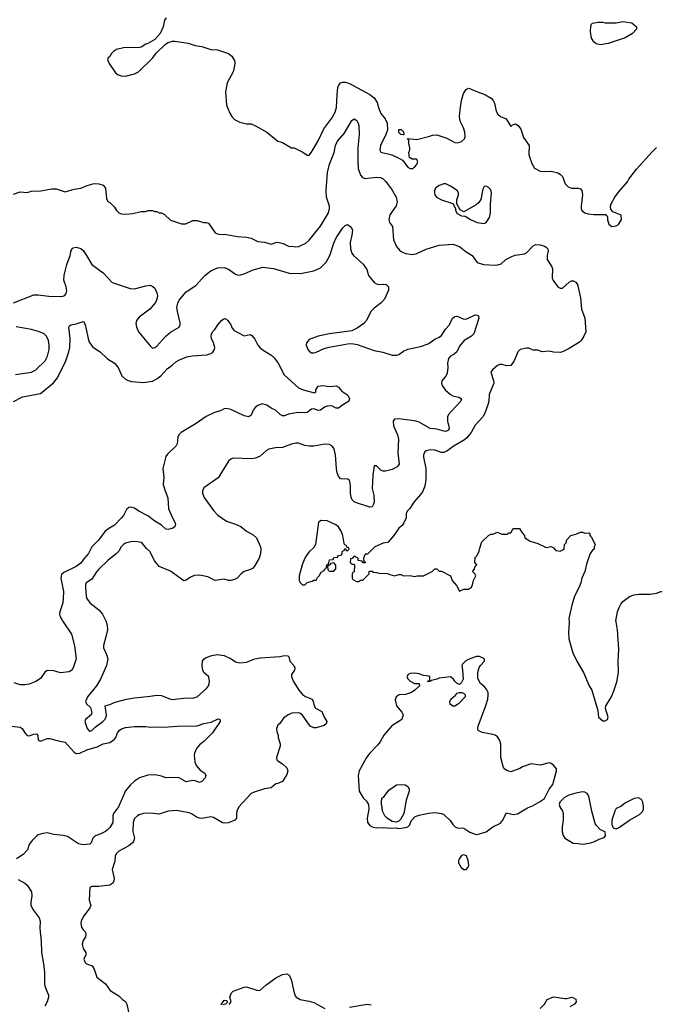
# Model space of a CAD drawing. Header units: inches. Extents: x 1793441 to 1900654, y 320892 to 470514.
# Tile 81 of 99: x 1861765 to 1867430, y 426588 to 435374. Entities that reach past the tile are written whole.
import ezdxf

# ---------------------------------------------------------------- set-up
doc = ezdxf.new("R2010")
doc.units = ezdxf.units.IN
doc.header["$MEASUREMENT"] = 0
doc.layers.add('B8462', color=7, linetype='Continuous')
doc.layers.add('B8463', color=7, linetype='Continuous')

msp = doc.modelspace()

# ---------------------------------------------------------------- linework, layer by layer
at = {"layer": 'B8462', "color": 5}
for points, elevation in [([(1862153.8, 430000), (1862226.7, 429890), (1862252.8, 429787.2), (1862268, 429670), (1862243, 429590), (1862230.5, 429570), (1862206.7, 429553.3), (1862130, 429545.6), (1862070, 429563), (1862010, 429565.2), (1861988.1, 429551.9), (1861950, 429494), (1861910, 429469.4), (1861850, 429444.2), (1861810, 429438.5), (1861770, 429439.8), (1861715.8, 429455.8)], 320), ([(1862536.8, 430000), (1862544.4, 429970), (1862547.7, 429930), (1862534.6, 429865.4), (1862511.6, 429790), (1862513.1, 429770), (1862540.3, 429710), (1862551.7, 429670), (1862540.2, 429610), (1862487.4, 429490), (1862450, 429429.4), (1862370.4, 429330), (1862353.4, 429290), (1862361, 429270), (1862396.3, 429236.3), (1862408.8, 429190), (1862403.1, 429170), (1862352.4, 429130), (1862346.5, 429110), (1862367.9, 429050), (1862381.3, 429030), (1862390, 429025.2), (1862410, 429030.5), (1862439.7, 429060.3), (1862506.6, 429110), (1862524.6, 429130), (1862535.7, 429150), (1862539.8, 429170), (1862528.7, 429250), (1862570, 429262.4), (1862616.6, 429283.4), (1862719, 429310), (1862790, 429322.7), (1862930, 429336.5), (1862990, 429347.6), (1863030, 429344.6), (1863110, 429311.7), (1863130, 429308.9), (1863250, 429322.9), (1863310, 429320.7), (1863350, 429331.7), (1863433.6, 429406.4), (1863449.8, 429430), (1863455.7, 429450), (1863458, 429470), (1863452.7, 429510), (1863410, 429549.7), (1863400.7, 429570), (1863393.2, 429610), (1863398, 429650), (1863410.7, 429669.3), (1863430, 429682.7), (1863479.8, 429700.2), (1863528.9, 429708.9), (1863590, 429701.1), (1863653.4, 429670), (1863690, 429644.4), (1863730, 429634.6), (1863790, 429640.2), (1863865.2, 429670), (1863910, 429679.6), (1864086, 429690), (1864130, 429700.5), (1864157.5, 429697.5), (1864167.9, 429687.9), (1864175.5, 429650), (1864211.8, 429611.8), (1864221.6, 429590), (1864217.1, 429570), (1864192.4, 429530), (1864192.4, 429510), (1864209.1, 429469.1), (1864257.6, 429390), (1864290, 429352.7), (1864314.7, 429334.7), (1864376.3, 429310), (1864386, 429290), (1864394.4, 429250), (1864406, 429230), (1864460.9, 429200.9), (1864482, 429150), (1864507, 429110), (1864501.3, 429090), (1864483.9, 429076.1), (1864410, 429055.1), (1864390, 429055.6), (1864359.3, 429070), (1864290, 429169), (1864265.6, 429185.6), (1864250, 429189.2), (1864194.4, 429185.6), (1864162, 429170), (1864119.8, 429140.2), (1864086.4, 429093.6), (1864070, 429078), (1864058, 429050), (1864059.6, 429019.6), (1864071.3, 428990), (1864071.3, 428970), (1864091.1, 428911.1), (1864091.3, 428890), (1864056, 428790), (1864061, 428770), (1864070, 428761), (1864110, 428734), (1864150, 428698.8), (1864159.3, 428670), (1864150, 428639), (1864110, 428575.3), (1864070, 428558), (1864050, 428555.3), (1864010, 428519), (1863950, 428509.7), (1863858, 428482), (1863830, 428467.6), (1863722, 428350), (1863703.7, 428310), (1863699.5, 428290), (1863700.7, 428250), (1863684.7, 428230), (1863630, 428207.6), (1863596.5, 428203.5), (1863573.8, 428206.2), (1863493.4, 428253.4), (1863470, 428261.3), (1863390, 428246), (1863370, 428247.3), (1863350, 428254.5), (1863305.1, 428285.1), (1863276.4, 428296.4), (1863162, 428318), (1863090, 428312.3), (1863010, 428285.1), (1862930, 428293.6), (1862870, 428291.5), (1862830, 428278.4), (1862817.3, 428270), (1862790, 428245.2), (1862777.6, 428210), (1862775.5, 428130), (1862790.4, 428070), (1862779.5, 428040.5), (1862771.7, 428028.3), (1862738.9, 428001.1), (1862650, 427955.6), (1862626.7, 427930), (1862617.6, 427910), (1862614.2, 427865.8), (1862590.7, 427790), (1862608.5, 427710), (1862606.4, 427690), (1862596.3, 427670), (1862570, 427649.6), (1862470, 427638.4), (1862410, 427639), (1862392, 427630), (1862384.5, 427515.5), (1862400.7, 427470), (1862390.7, 427450), (1862330, 427369), (1862313.4, 427330), (1862310.6, 427310), (1862315.9, 427275.9), (1862330, 427251.3), (1862351.3, 427230), (1862356, 427210), (1862351, 427190), (1862330, 427158), (1862323.8, 427123.8), (1862330, 427084.7), (1862356, 427050), (1862356, 427030), (1862336, 426990), (1862350, 426962), (1862362, 426950), (1862410.7, 426930.7), (1862430, 426902), (1862454, 426830), (1862531, 426770), (1862570.9, 426710.9), (1862650, 426662), (1862682, 426630), (1862710, 426612), (1862721, 426590), (1862741, 426490)], 340), ([(1866669.8, 430000), (1866670.6, 429990), (1866664.9, 429910), (1866667.7, 429850), (1866703.1, 429723.1), (1866739.1, 429650), (1866797.1, 429550), (1866848.2, 429430), (1866873, 429390), (1866926, 429210), (1866932, 429150), (1866970, 429118), (1866990, 429116), (1867012, 429128), (1867017.2, 429150), (1866994, 429226), (1866997.2, 429250), (1867047.9, 429332.1), (1867070, 429386), (1867094.3, 429465.7), (1867111.3, 429550), (1867107.8, 429650), (1867113.1, 429753.1), (1867101.6, 429930), (1867089.1, 430000)], 360), ([(1861688.9, 429068.9), (1861770, 429061.7), (1861787.6, 429047.6), (1861810, 429008.9), (1861830, 428985.1), (1861850, 428983.2), (1861890, 428999.3), (1861910, 429002.3), (1861918.6, 428998.6), (1861927.4, 428987.4), (1861930, 428944.9), (1861950, 428935.6), (1862010, 428959.5), (1862030, 428961.1), (1862110, 428938.3), (1862170, 428927.2), (1862250, 428838), (1862270, 428826.2), (1862302.9, 428830), (1862362.9, 428857.1), (1862456.2, 428883.8), (1862510, 428912.9), (1862570, 428923.1), (1862608.6, 428951.4), (1862621.6, 428970), (1862636.9, 429010), (1862651.8, 429030), (1862674.2, 429045.8), (1862710, 429057.3), (1862790, 429067.7), (1862890, 429067.1), (1862930, 429062), (1862990, 429065.2), (1863050, 429059.6), (1863170, 429070.3), (1863350, 429072.2), (1863410, 429092.1), (1863474.5, 429105.5), (1863535.8, 429135.8), (1863552.6, 429132.6), (1863552.9, 429110), (1863487.2, 429010), (1863410, 428933.3), (1863370, 428904.5), (1863342, 428870), (1863324.2, 428830), (1863322, 428810), (1863328, 428750), (1863338.8, 428718.8), (1863376.4, 428676.4), (1863418.8, 428650), (1863427.7, 428630), (1863421.3, 428610), (1863390, 428575.6), (1863370, 428566.9), (1863330, 428582.3), (1863310, 428584.5), (1863250, 428573.3), (1863188.1, 428608.1), (1863147.5, 428612.5), (1863070, 428607.7), (1863030, 428622.9), (1862974.2, 428634.2), (1862910, 428631.1), (1862833.4, 428610), (1862790, 428579.8), (1862750, 428543.5), (1862708.4, 428491.6), (1862647.3, 428350), (1862602, 428290), (1862596.2, 428270), (1862596.3, 428210), (1862570, 428166.3), (1862550, 428143.5), (1862530.4, 428130), (1862490, 428108.7), (1862446.1, 428093.9), (1862430, 428083), (1862418.9, 428070), (1862401.3, 428030), (1862390, 428017.6), (1862330, 428011.9), (1862290, 428019.3), (1862190, 428085.1), (1862154.2, 428094.2), (1862070, 428102.9), (1862010, 428118.4), (1861971.9, 428111.9), (1861930, 428098.7), (1861916.3, 428090), (1861874.9, 428050), (1861850, 428013.2), (1861835.3, 427964.7), (1861797, 427923), (1861735.2, 427884.8)], 320), ([(1861750, 427701), (1861812, 427670), (1861830.9, 427650.9), (1861870.6, 427590.6), (1861874.4, 427554.4), (1861863.4, 427496.6), (1861863.8, 427470), (1861883.8, 427430), (1861939.1, 427359.1), (1861948.5, 427330), (1861944.7, 427264.7), (1861956, 427150), (1861959.1, 427050), (1861977.4, 426950), (1861984.9, 426870), (1861984.9, 426770), (1861988.9, 426748.9), (1862020.5, 426670), (1862020.5, 426650), (1862010.5, 426610), (1861990.5, 426570)], 320), ([(1863633.6, 426586.4), (1863652.7, 426610), (1863642, 426650), (1863656, 426690), (1863670, 426704), (1863770, 426742), (1863790, 426744.9), (1863890, 426712.2), (1863910, 426715.3), (1863960.9, 426759.1), (1864050, 426824.9), (1864110, 426852.9), (1864150, 426860.4), (1864170, 426847.7), (1864188.9, 426810), (1864214, 426690), (1864223.8, 426663.8), (1864233, 426650), (1864269.2, 426629.2), (1864350, 426616), (1864390, 426604.6), (1864490.2, 426550.2)], 340), ([(1863562, 426582), (1863565.2, 426590), (1863590, 426624.7), (1863610, 426622), (1863616, 426616), (1863616.9, 426603.1), (1863602, 426590), (1863578, 426582)], 340), ([(1864710, 426562.4), (1864868.1, 426588.1), (1864902.5, 426582.5)], 340), ([(1866411.8, 426550), (1866449.7, 426590.3), (1866473.6, 426630), (1866530, 426655.6), (1866630, 426638.7), (1866650, 426638.4), (1866694, 426650), (1866710, 426646.8), (1866730, 426634), (1866733, 426610), (1866718.8, 426590), (1866675.5, 426564.5)], 340)]:
    msp.add_lwpolyline(points, dxfattribs=dict(at, elevation=elevation))
at = {"layer": 'B8462', "color": 5, "elevation": 360}
for points in [[(1865870, 429692), (1865842, 429690), (1865784.7, 429670), (1865748.3, 429651.7), (1865716.9, 429623.1), (1865711.3, 429610), (1865718.8, 429570), (1865722.8, 429490), (1865710, 429458), (1865690, 429442), (1865669.3, 429449.3), (1865648.7, 429470), (1865638, 429490), (1865610, 429508.7), (1865510, 429499), (1865489, 429489), (1865442, 429478), (1865430, 429468), (1865410, 429466), (1865406, 429470), (1865422, 429478), (1865426, 429490), (1865426, 429510), (1865416.4, 429516.4), (1865370, 429522), (1865330, 429536), (1865290, 429541.2), (1865250, 429539), (1865232, 429530), (1865222, 429510), (1865232, 429490), (1865252, 429470), (1865290, 429451.3), (1865331.6, 429451.6), (1865334, 429430), (1865292, 429390), (1865262, 429370), (1865210, 429353.2), (1865150.9, 429349.1), (1865124.7, 429330), (1865116, 429304), (1865127.3, 429250), (1865175.2, 429195.2), (1865186.8, 429170), (1865174.8, 429130), (1865087.3, 429072.7), (1865016.3, 428990), (1864983, 428930), (1864960.3, 428899.7), (1864890.3, 428829.7), (1864862, 428790), (1864796, 428670), (1864786, 428630), (1864794.8, 428490), (1864830, 428431), (1864859.8, 428399.8), (1864878, 428370), (1864882.8, 428330), (1864867.3, 428250), (1864871, 428210), (1864890, 428184.7), (1864912, 428170), (1864950, 428162), (1865010, 428164), (1865082, 428158), (1865130, 428161), (1865150, 428156), (1865210, 428164.7), (1865228.9, 428171.1), (1865248, 428190), (1865253.2, 428210), (1865265.2, 428230), (1865295.9, 428264.1), (1865330, 428276.3), (1865414.4, 428294.4), (1865470, 428298.8), (1865530, 428291), (1865550, 428281), (1865606.4, 428226.4), (1865630, 428192), (1865652, 428170), (1865670, 428161), (1865730, 428158), (1865783.5, 428123.5), (1865830, 428104.7), (1865850, 428102.8), (1865930, 428127.7), (1865988.1, 428171.9), (1866055.6, 428204.4), (1866073.6, 428226.4), (1866110, 428296), (1866170, 428280.7), (1866210, 428287.3), (1866298, 428342), (1866341.5, 428358.5), (1866406.3, 428393.7), (1866450, 428424.7), (1866492.5, 428507.5), (1866522.7, 428550), (1866556, 428670), (1866556, 428690), (1866530, 428722), (1866510, 428737.2), (1866490, 428741.2), (1866410, 428722.7), (1866330, 428733.2), (1866253, 428707), (1866230, 428693.2), (1866150, 428662), (1866114.6, 428674.6), (1866089.3, 428689.3), (1866082, 428710), (1866060.9, 428790), (1866059.6, 428910), (1866050, 428942), (1866030, 428973.2), (1866010, 428989.2), (1865990, 428996), (1865892.9, 429012.9), (1865858, 429030), (1865854, 429050), (1865857.2, 429070), (1865927.3, 429252.7), (1865943.5, 429310), (1865948, 429350), (1865946, 429370), (1865935.1, 429395.1), (1865917.4, 429417.4), (1865877.2, 429450), (1865854.5, 429494.5), (1865854, 429550), (1865867.6, 429592.4), (1865877.2, 429610), (1865915.3, 429650), (1865915.3, 429670)], [(1865630, 429247), (1865606.5, 429266.5), (1865604.5, 429290), (1865613.2, 429310), (1865654.8, 429345.2), (1865670, 429364.7), (1865690, 429371.3), (1865710, 429371.3), (1865725.4, 429365.4), (1865742, 429350), (1865741, 429330), (1865682.8, 429270), (1865650, 429247.6)], [(1865126.4, 428213.6), (1865090, 428219), (1865047.2, 428247.2), (1865024, 428270), (1865004, 428310), (1865002, 428350), (1864995.3, 428370), (1864995.3, 428410), (1865002, 428430), (1865017, 428443), (1865060.1, 428499.9), (1865130, 428544.9), (1865170.4, 428550.4), (1865204.9, 428544.9), (1865230.5, 428530.5), (1865241, 428510), (1865240.7, 428490), (1865216.3, 428410), (1865194, 428290), (1865163.5, 428236.5), (1865150, 428222)], [(1866790, 428484), (1866730, 428472.7), (1866667, 428453), (1866628.3, 428431.7), (1866604.7, 428410), (1866587.3, 428392.7), (1866581, 428370), (1866586, 428350), (1866610.5, 428310.5), (1866617.3, 428290), (1866617.3, 428230), (1866607.3, 428170), (1866607.5, 428127.5), (1866615.3, 428095.3), (1866632, 428070), (1866706, 428026), (1866750, 428024), (1866790, 428016.3), (1866850, 428024.9), (1866890, 428037.3), (1866937.5, 428062.5), (1866983.1, 428076.9), (1866995.3, 428090), (1866990, 428126), (1866950, 428144), (1866910, 428185.2), (1866901, 428201), (1866872.3, 428310), (1866845.6, 428445.6), (1866829.4, 428469.4), (1866810, 428481.2)], [(1867288.7, 428428.7), (1867250, 428424), (1867173.7, 428386.3), (1867130, 428354), (1867090, 428334), (1867077.3, 428310), (1867050.7, 428230), (1867050.8, 428190.8), (1867062, 428162), (1867070, 428158), (1867090, 428154.8), (1867110, 428162.8), (1867209.6, 428230.4), (1867298.6, 428281.4), (1867328.7, 428310), (1867334, 428330), (1867333.6, 428353.6), (1867328, 428390), (1867314.6, 428414.6)], [(1865730, 427922), (1865710, 427915.3), (1865691, 427890), (1865682.8, 427870), (1865681, 427850), (1865707.1, 427807.1), (1865730, 427792), (1865750, 427792), (1865768, 427810), (1865774, 427826), (1865769, 427870), (1865752.5, 427912.5)]]:
    msp.add_lwpolyline(points, close=True, dxfattribs=at)
at = {"layer": 'B8463', "color": 5}
for points, elevation in [([(1863071.3, 435390), (1863058, 435370), (1863044.7, 435310), (1863018, 435250), (1862970, 435198), (1862910, 435162), (1862890, 435155.3), (1862850, 435128.7), (1862835.3, 435124.7), (1862690, 435122), (1862630, 435108.7), (1862602, 435090), (1862582, 435070), (1862572, 435050), (1862552, 435030), (1862552, 435010), (1862562, 434982), (1862619.8, 434899.8), (1862643.4, 434883.4), (1862670, 434874), (1862710, 434870.8), (1862789.5, 434890.5), (1862824, 434910), (1862949, 435030), (1862983.7, 435076.3), (1863065.6, 435154.4), (1863090, 435171.3), (1863130, 435181), (1863150, 435182.8), (1863270, 435164), (1863330, 435144.9), (1863390, 435136.3), (1863470, 435107.7), (1863530, 435104), (1863630, 435071), (1863658, 435050), (1863682, 435010), (1863684.7, 434990), (1863683.6, 434963.6), (1863671, 434910), (1863616, 434810), (1863601, 434730), (1863610.8, 434610), (1863640.4, 434540.4), (1863658.8, 434510), (1863683.4, 434483.4), (1863730, 434458.8), (1863790, 434444), (1863830, 434444), (1863870, 434427.3), (1863971.3, 434370), (1864070, 434291.3), (1864110, 434278), (1864190, 434232), (1864214, 434230), (1864290.9, 434190.9), (1864330, 434164.7), (1864350, 434164.7), (1864370, 434191.3), (1864430, 434293.4), (1864478.9, 434401.1), (1864550, 434494.9), (1864582.2, 434550), (1864593, 434590), (1864598.2, 434710), (1864606, 434770), (1864613.3, 434790), (1864629.8, 434810.2), (1864650, 434817), (1864670, 434816.5), (1864710, 434804.6), (1864890, 434706.3), (1864930, 434676), (1864956.1, 434636.1), (1864970, 434582), (1864990, 434538), (1865028.7, 434488.7), (1865044.9, 434450), (1865047.3, 434390), (1865034, 434350), (1864985.3, 434250), (1864979.3, 434210), (1864990, 434190.8), (1865087.6, 434167.6), (1865156.7, 434136.7), (1865181.4, 434121.4), (1865230, 434058), (1865250, 434046), (1865270, 434046), (1865290, 434058), (1865310, 434082), (1865318, 434110), (1865308, 434128), (1865268.9, 434128.9), (1865244, 434144), (1865238, 434190), (1865247.3, 434212.7), (1865248, 434230), (1865238, 434270), (1865238, 434298), (1865227.3, 434312.7), (1865310, 434304.7), (1865425.4, 434334.6), (1865450, 434344.9), (1865490, 434347.7), (1865577.5, 434317.5), (1865650, 434278.8), (1865670, 434276), (1865710, 434287.3), (1865736, 434310), (1865741.2, 434330), (1865737.2, 434370), (1865725.2, 434410), (1865698, 434470), (1865694.5, 434490), (1865692.3, 434510), (1865698, 434570), (1865710, 434654), (1865725.6, 434714.4), (1865750, 434752), (1865770, 434762), (1865790, 434758), (1865807.3, 434747.3), (1865922.8, 434702.8), (1865974.2, 434674.2), (1865992.4, 434652.4), (1866002, 434630), (1866018.8, 434558.8), (1866034, 434530), (1866056, 434510), (1866108, 434488), (1866150, 434422), (1866164, 434436), (1866190, 434446), (1866214.8, 434430), (1866237.5, 434397.5), (1866262.5, 434322.5), (1866311.6, 434251.6), (1866311.3, 434170), (1866316, 434150), (1866336, 434090), (1866361, 434050), (1866410, 434022), (1866450, 434019.1), (1866510, 434023), (1866567.9, 434007.9), (1866592.8, 433992.8), (1866610, 433976), (1866634, 433910), (1866662, 433882), (1866690, 433870.8), (1866750.6, 433870.6), (1866770, 433866), (1866782.8, 433850), (1866790.5, 433810.5), (1866777.3, 433710), (1866777.3, 433690), (1866784, 433670), (1866810.4, 433650.4), (1866840.9, 433640.9), (1866890, 433634.4), (1866994.8, 433634.8), (1867006, 433626), (1867011.1, 433611.1), (1867011.1, 433588.9), (1867022.8, 433550), (1867050, 433527.3), (1867090, 433534), (1867110, 433547.3), (1867137.2, 433590), (1867135.3, 433630), (1867059, 433659), (1867042, 433682), (1867039.3, 433710), (1867046, 433730), (1867078, 433790), (1867110, 433836), (1867190, 433926), (1867202.7, 433950), (1867270, 434040.7), (1867410, 434196.3), (1867450, 434234)], 380), ([(1861710, 433816), (1861770, 433838), (1861830, 433831), (1861870, 433844.7), (1861952.9, 433847.1), (1862050, 433866), (1862090, 433866), (1862170, 433838.8), (1862250, 433861), (1862310, 433871), (1862366.3, 433893.7), (1862430, 433911), (1862470.7, 433910.7), (1862510, 433898), (1862530, 433872), (1862539.6, 433779.6), (1862551.6, 433751.6), (1862570, 433742), (1862610, 433702), (1862630, 433672), (1862650, 433652), (1862670, 433642), (1862710, 433638), (1862774.6, 433645.4), (1862850, 433662), (1862890, 433662), (1862910, 433672), (1862951.1, 433671.1), (1862970, 433662), (1862990, 433662), (1863010, 433652), (1863030, 433652), (1863056.9, 433636.9), (1863110, 433584.7), (1863210, 433551), (1863249, 433551), (1863310, 433582), (1863350, 433582), (1863405.4, 433565.4), (1863430, 433564.7), (1863450, 433558), (1863510, 433472), (1863539.6, 433459.6), (1863610, 433456.3), (1863710, 433438), (1863790, 433432.4), (1863830, 433423.1), (1863890, 433393.7), (1863950, 433387.7), (1864010, 433372), (1864050, 433385.8), (1864070, 433388), (1864117, 433377), (1864170, 433350.5), (1864190, 433352.2), (1864230, 433346.5), (1864257.2, 433350), (1864319.8, 433380.2), (1864350, 433406.4), (1864450, 433530.3), (1864520.9, 433650), (1864530.9, 433689.1), (1864529.2, 433710), (1864504.1, 433790), (1864500.2, 433850), (1864513.9, 434010), (1864530, 434085.5), (1864570.6, 434190), (1864584.1, 434250), (1864602, 434290), (1864660.6, 434359.4), (1864730, 434474.4), (1864750, 434488.4), (1864773.5, 434473.5), (1864786.5, 434450), (1864791.2, 434430), (1864793.8, 434350), (1864782.3, 434230), (1864782.2, 434110), (1864786.8, 434046.8), (1864806.9, 433986.9), (1864825, 433965), (1864850, 433957.7), (1864950, 433970.2), (1864986, 433966), (1865010, 433954.6), (1865034.3, 433930), (1865090, 433854), (1865126.7, 433790), (1865133.6, 433750), (1865126.4, 433713.6), (1865070, 433632), (1865059.5, 433590), (1865065.1, 433565.1), (1865093, 433530), (1865103.1, 433410), (1865128.8, 433350), (1865156.4, 433316.4), (1865170, 433305.3), (1865208.1, 433288.1), (1865270, 433278.3), (1865310, 433287.6), (1865392.8, 433327.2), (1865510, 433361.1), (1865630, 433371.3), (1865690, 433350.2), (1865750, 433302), (1865802.8, 433270), (1865850, 433206.7), (1865904.7, 433190), (1866010, 433183.9), (1866033.7, 433186.3), (1866063.5, 433196.5), (1866105.4, 433234.6), (1866158.6, 433261.4), (1866188.5, 433271.5), (1866270, 433284.4), (1866290, 433293.1), (1866350, 433357.1), (1866370, 433368.2), (1866410, 433364.4), (1866450, 433352.2), (1866464.8, 433344.8), (1866478.4, 433330), (1866482, 433310), (1866472.4, 433270), (1866474, 433234), (1866515.8, 433170), (1866522, 433150), (1866519.5, 433070), (1866526.6, 433046.6), (1866550, 433013), (1866570, 432990.5), (1866590, 432978), (1866610, 432978.4), (1866670, 433032.4), (1866690, 433042.4), (1866710, 433043.8), (1866730, 433033), (1866744.4, 433010), (1866771.7, 432891.7), (1866779.5, 432790), (1866810.4, 432710), (1866819.5, 432590), (1866801.6, 432550), (1866775.8, 432510), (1866762.4, 432497.6), (1866670, 432440.5), (1866610, 432409.6), (1866590, 432405.1), (1866530, 432406.6), (1866490, 432417.2), (1866430, 432409), (1866390, 432426), (1866350, 432426), (1866310, 432442), (1866290, 432444), (1866234, 432430), (1866210.7, 432409.3), (1866179.1, 432330), (1866150, 432289.3), (1866114.4, 432285.6), (1866070, 432296), (1866050, 432296), (1866030, 432289.3), (1865984.7, 432250), (1865971.3, 432230), (1865995.2, 432155.2), (1865996.3, 432130), (1865956.4, 432030), (1865952.2, 431970), (1865943.9, 431936.1), (1865916.7, 431863.3), (1865898.7, 431830), (1865830, 431755.6), (1865794.3, 431690), (1865756.6, 431643.4), (1865734.6, 431625.4), (1865642, 431570), (1865577.6, 431522.4), (1865550, 431512.6), (1865530, 431512.8), (1865470, 431531.6), (1865430, 431534.5), (1865393.2, 431526.8), (1865382.8, 431517.2), (1865370.6, 431490), (1865370.5, 431470), (1865391.7, 431370), (1865391.6, 431271.6), (1865382.3, 431210), (1865360.2, 431159.8), (1865343.8, 431136.2), (1865282, 431070), (1865247.9, 431012.1), (1865226.8, 430990), (1865214.8, 430970), (1865214.8, 430930), (1865195.5, 430884.5), (1865179.8, 430860.2), (1865150, 430835.3), (1865104.7, 430770), (1865050, 430708), (1865010, 430702), (1864934, 430670), (1864870, 430606), (1864850, 430606), (1864834, 430570), (1864838, 430538), (1864852.7, 430532.7), (1864850, 430526), (1864830, 430526), (1864822, 430542), (1864787.3, 430547.3), (1864786, 430570), (1864750, 430586), (1864732.7, 430567.3), (1864718, 430562), (1864714, 430530), (1864730, 430514), (1864750, 430514), (1864754, 430510), (1864751.6, 430448.4), (1864738, 430442), (1864734, 430430), (1864734, 430390), (1864738, 430378), (1864770, 430362), (1864790, 430362), (1864808.4, 430371.6), (1864827.3, 430372.7), (1864886, 430430), (1864886, 430450), (1864890, 430454), (1864910, 430454), (1864923.6, 430443.6), (1864950, 430442), (1864970, 430434), (1865047.3, 430432.7), (1865070, 430422), (1865110, 430412), (1865150, 430422), (1865170, 430422), (1865190, 430412), (1865250, 430414), (1865290, 430404.7), (1865311.6, 430411.6), (1865370, 430412), (1865446, 430450), (1865470, 430474), (1865490, 430474), (1865510, 430454), (1865530, 430452), (1865611, 430411), (1865624.7, 430370), (1865665.4, 430325.4), (1865690, 430274), (1865728.9, 430291.1), (1865770, 430292), (1865798, 430310), (1865808, 430330), (1865815.3, 430370), (1865835.3, 430410), (1865830, 430426), (1865806, 430450), (1865826, 430470), (1865828.7, 430491.3), (1865846, 430510), (1865828.9, 430528.9), (1865830, 430574), (1865848.4, 430591.6), (1865868, 430630), (1865868.7, 430650), (1865890, 430714), (1865950, 430772), (1865970, 430782), (1865990, 430782), (1866030, 430802), (1866070, 430782), (1866118, 430782), (1866130, 430794), (1866150, 430794), (1866170, 430834), (1866227.3, 430832.7), (1866250, 430794), (1866271.6, 430771.6), (1866274, 430750), (1866322, 430722), (1866390, 430701), (1866465.4, 430665.4), (1866510, 430674), (1866530, 430662), (1866550, 430638), (1866590, 430632), (1866626, 430650), (1866628.4, 430691.6), (1866646, 430710), (1866646, 430730), (1866686, 430770), (1866730, 430782), (1866770, 430802), (1866790, 430802), (1866810, 430792), (1866850, 430794), (1866854, 430790), (1866854, 430770), (1866870, 430754), (1866902, 430690), (1866892.7, 430667.3), (1866892, 430650), (1866879.6, 430640.4), (1866858, 430610), (1866825.2, 430514.8), (1866810.7, 430450), (1866782, 430390), (1866773.4, 430350), (1866758, 430310), (1866718, 430230), (1866693.4, 430150), (1866667.3, 430030), (1866669.8, 430000)], 360), ([(1861710, 432848.5), (1861890, 432918.7), (1861930, 432918.7), (1862025.5, 432905.5), (1862130, 432904.4), (1862150, 432906.3), (1862166.3, 432913.7), (1862178.5, 432930), (1862185.6, 432954.4), (1862180.8, 432990), (1862159.3, 433050), (1862160.7, 433090), (1862169.8, 433130), (1862185.3, 433190), (1862216.4, 433270), (1862224.9, 433315.1), (1862232.7, 433330), (1862243.1, 433336.9), (1862270, 433344.4), (1862310, 433332.2), (1862330, 433314.9), (1862362.4, 433270), (1862407.3, 433190), (1862510, 433116.3), (1862590.7, 433030), (1862750, 432976), (1862790, 432972.2), (1862890, 432999.3), (1862930, 433004.9), (1862953.8, 432993.8), (1862970, 432978.8), (1862990, 432938), (1862994.4, 432910), (1862992.4, 432890), (1862977.1, 432850), (1862926, 432790), (1862830, 432718.4), (1862808.5, 432690), (1862802.8, 432662.8), (1862806.7, 432630), (1862826, 432590), (1862930, 432462.8), (1862950, 432444), (1862970, 432448), (1862990, 432461.6), (1863069.2, 432550.8), (1863110, 432586.7), (1863188.4, 432631.6), (1863195.8, 432650), (1863196.4, 432670), (1863172, 432770), (1863168.7, 432810), (1863175.7, 432844.3), (1863188.5, 432870), (1863250, 432946.4), (1863338.2, 433001.8), (1863416.9, 433090), (1863470, 433134), (1863530, 433159.6), (1863590, 433161.7), (1863630, 433146.7), (1863690, 433102.4), (1863710, 433095.8), (1863730, 433095.3), (1863770, 433105.3), (1863850, 433140.9), (1863935.8, 433164.2), (1864030, 433153.4), (1864171.4, 433111.4), (1864270.2, 433110.2), (1864390, 433133.6), (1864450, 433160.2), (1864501.4, 433210), (1864532.7, 433270), (1864570, 433380.7), (1864590, 433426), (1864650, 433516.3), (1864670, 433537.3), (1864690, 433546), (1864716, 433530), (1864730.8, 433510), (1864735.2, 433495.2), (1864730.3, 433450.3), (1864714.7, 433385.3), (1864716.5, 433330), (1864730.4, 433290), (1864746, 433270), (1864831.4, 433191.4), (1864864.4, 433144.4), (1864878.9, 433090), (1864928.7, 433028.7), (1864950, 433015.5), (1864970, 433010.2), (1865010, 433013.7), (1865036, 433010), (1865056.3, 432990), (1865058.5, 432961.5), (1865020.7, 432879.3), (1864991.7, 432848.3), (1864930, 432800.7), (1864900.5, 432770), (1864861.6, 432690), (1864837.1, 432662.9), (1864778.2, 432621.8), (1864730, 432597.6), (1864530, 432569.4), (1864430.5, 432549.5), (1864350, 432519.5), (1864325.5, 432490), (1864321.6, 432470), (1864338, 432430), (1864354.8, 432410), (1864370, 432401.6), (1864390, 432402.4), (1864410, 432407), (1864481.5, 432438.6), (1864528.2, 432451.8), (1864690, 432482), (1864730, 432483.7), (1864776.7, 432476.7), (1864930, 432422), (1865006.4, 432406.4), (1865090, 432381.6), (1865130, 432379.5), (1865150, 432387), (1865190, 432415.6), (1865230, 432434.9), (1865343.3, 432456.7), (1865410, 432482.3), (1865470, 432522.6), (1865510, 432542.4), (1865530, 432557.1), (1865567.3, 432612.7), (1865600.5, 432650), (1865627.6, 432710), (1865650, 432726), (1865670, 432728), (1865723.4, 432703.4), (1865741.8, 432701.8), (1865755.8, 432704.2), (1865830, 432738.9), (1865850, 432737.1), (1865860.7, 432730), (1865864.4, 432710), (1865819.6, 432570), (1865798.7, 432550), (1865732, 432510), (1865690, 432459.6), (1865666.7, 432410), (1865644.6, 432390), (1865610.3, 432370), (1865592.3, 432350), (1865582.5, 432310), (1865585.9, 432270), (1865580.1, 432219.9), (1865567.9, 432192.1), (1865532.2, 432150), (1865530.3, 432130), (1865535.6, 432110), (1865562.4, 432070), (1865610, 432028), (1865630, 432018.2), (1865686.3, 432006.3), (1865708, 431990), (1865703.8, 431970), (1865618.3, 431881.7), (1865592.9, 431850), (1865583.6, 431830), (1865583.9, 431790), (1865599, 431730), (1865591.8, 431710), (1865570, 431700.4), (1865550, 431701.5), (1865490, 431721), (1865430, 431727.3), (1865330, 431783.5), (1865290, 431795.8), (1865147.5, 431812.5), (1865110, 431809.3), (1865098.4, 431790), (1865100.3, 431750), (1865138.3, 431670), (1865146.5, 431630), (1865139, 431510), (1865152.2, 431407.8), (1865134.8, 431385.2), (1865090, 431359.7), (1865030, 431344.8), (1865010, 431344.7), (1864991.2, 431351.2), (1864950, 431393.2), (1864928.2, 431391.8), (1864918.4, 431310), (1864912.2, 431190), (1864926, 431130), (1864928.2, 431070), (1864923.8, 431050), (1864910, 431027.3), (1864890, 431023), (1864770, 431064.1), (1864750, 431072.8), (1864734, 431090), (1864725.3, 431110), (1864717.4, 431150), (1864717.2, 431217.2), (1864711.7, 431251.7), (1864705.4, 431265.4), (1864694.5, 431274.5), (1864630, 431277.6), (1864610, 431299.7), (1864599.1, 431330), (1864592.6, 431370), (1864584.1, 431490), (1864576.5, 431530), (1864569.1, 431549.1), (1864552.6, 431570), (1864530, 431583.1), (1864490, 431587.6), (1864390, 431569.7), (1864350, 431567.8), (1864310, 431573.6), (1864254.9, 431594.9), (1864230, 431595.1), (1864190, 431586), (1864110, 431557.8), (1864047.6, 431552.4), (1863990, 431541.1), (1863969.2, 431530.8), (1863910, 431478.3), (1863870, 431459.8), (1863830, 431455.3), (1863670, 431460.9), (1863650, 431453.2), (1863630, 431433.2), (1863535.3, 431284.7), (1863410, 431196.2), (1863396.4, 431170), (1863397.6, 431150), (1863410.4, 431110), (1863495.6, 430995.6), (1863533.8, 430953.8), (1863610, 430899.3), (1863690, 430873.7), (1863738.8, 430850), (1863790.3, 430810.3), (1863850, 430778), (1863879.1, 430750), (1863914.9, 430670), (1863918.4, 430650), (1863914.4, 430610), (1863903.7, 430570), (1863861.8, 430498.2), (1863842.3, 430477.7), (1863816.7, 430463.3), (1863770, 430451.1), (1863741.3, 430430), (1863704.9, 430390), (1863682.7, 430377.3), (1863650, 430368.2), (1863629.6, 430369.6), (1863590, 430382.4), (1863510, 430369.5), (1863443.1, 430403.1), (1863370, 430417.6), (1863325.6, 430414.4), (1863290, 430399.2), (1863250, 430371.6), (1863230, 430368), (1863110, 430452.4), (1863010, 430493.3), (1862970, 430542.9), (1862927.1, 430627.1), (1862895.3, 430655.3), (1862859.6, 430699.6), (1862847.7, 430707.7), (1862816, 430716), (1862770, 430717.2), (1862710, 430704.2), (1862690, 430692), (1862671.3, 430670), (1862648.9, 430631.1), (1862630, 430610.9), (1862552.3, 430547.7), (1862470, 430469.6), (1862450, 430445.6), (1862410, 430381.1), (1862358.3, 430350), (1862351.4, 430330), (1862351.3, 430310), (1862356.9, 430230), (1862364.9, 430210), (1862391.2, 430171.2), (1862470, 430108.5), (1862504.2, 430070), (1862534.3, 430010), (1862536.8, 430000)], 340), ([(1861710, 431966.8), (1861790.8, 432009.2), (1861950, 432039.6), (1862065.9, 432134.1), (1862101.3, 432178.7), (1862176, 432330), (1862203.9, 432410), (1862211.4, 432450), (1862216.2, 432530), (1862202, 432630), (1862210, 432642.8), (1862222, 432650), (1862270, 432658.7), (1862330, 432680.7), (1862336.7, 432676.7), (1862350, 432652), (1862382.7, 432502.7), (1862415.6, 432455.6), (1862484, 432410), (1862547.6, 432347.6), (1862610, 432308.5), (1862642.6, 432270), (1862677.2, 432197.2), (1862710, 432167.2), (1862732.9, 432152.9), (1862764, 432144), (1862870, 432136.9), (1862950, 432149.1), (1862990, 432167.9), (1863024.1, 432195.9), (1863080.9, 432259.1), (1863125.7, 432290), (1863158.1, 432321.8), (1863190, 432340.2), (1863255.9, 432364.1), (1863305.3, 432374.7), (1863436.8, 432383.2), (1863470, 432394.3), (1863490, 432407), (1863502.6, 432430), (1863505.7, 432450), (1863494, 432490), (1863475.8, 432530), (1863473, 432550), (1863478, 432570), (1863488.6, 432591.4), (1863507, 432610), (1863533, 432650), (1863570, 432693.4), (1863592.3, 432707.7), (1863610, 432703.1), (1863623.1, 432690), (1863648.4, 432650), (1863660.2, 432620.2), (1863680.2, 432600.2), (1863770, 432554), (1863823.4, 432563.4), (1863837.1, 432557.1), (1863862.7, 432522.7), (1863890.2, 432470), (1863908.2, 432448.2), (1863929.6, 432429.6), (1864016.4, 432376.4), (1864036.9, 432356.9), (1864073.1, 432310), (1864125.4, 432205.5), (1864253.4, 432090), (1864296, 432070), (1864395.3, 432044.7), (1864408.4, 432051.6), (1864409, 432070), (1864430, 432104), (1864470, 432110.4), (1864530, 432100.7), (1864590, 432106.4), (1864610, 432094.4), (1864639.4, 432059.4), (1864686, 432030), (1864697.8, 432017.8), (1864708.7, 431990), (1864702.4, 431970), (1864645.3, 431934.7), (1864610, 431906), (1864590, 431906), (1864550, 431929.4), (1864510, 431924.5), (1864484.7, 431915.3), (1864449.2, 431889.2), (1864430, 431885.2), (1864390, 431902), (1864370, 431898.4), (1864331.2, 431868.8), (1864315.6, 431864.4), (1864250, 431869.7), (1864165.8, 431854.2), (1864130, 431838), (1864110, 431838), (1864090, 431849.6), (1864048.8, 431888.8), (1864008.3, 431908.3), (1863970, 431935.1), (1863930, 431946), (1863890.8, 431930), (1863866.4, 431913.6), (1863849, 431891), (1863830, 431843.7), (1863810, 431829.6), (1863770, 431839.3), (1863650, 431895.5), (1863610, 431904), (1863590, 431901.3), (1863556.2, 431883.8), (1863503, 431870), (1863430, 431833.7), (1863339.3, 431770), (1863206, 431690), (1863186, 431670), (1863176.4, 431650), (1863170.4, 431590), (1863163, 431570), (1863083.8, 431496.2), (1863070, 431477.2), (1863043.8, 431370), (1863050.5, 431290), (1863046.9, 431226.9), (1863063.1, 431170), (1863087.7, 431107.7), (1863094.6, 431010), (1863128.1, 430928.1), (1863150.4, 430890), (1863155.5, 430870), (1863150.4, 430849.6), (1863126.6, 430833.4), (1863090, 430825.6), (1863070, 430827.6), (1863030, 430862.4), (1862970, 430899.6), (1862907.6, 430947.6), (1862829, 430989), (1862790, 431015.1), (1862770, 431022.4), (1862750, 431023.6), (1862740.3, 431019.7), (1862717.6, 431002.4), (1862690.3, 430950), (1862674, 430930), (1862610, 430864.7), (1862551.2, 430828.8), (1862528.9, 430810), (1862468.7, 430730), (1862409.6, 430670.4), (1862378.7, 430610), (1862337.2, 430562.8), (1862310, 430523.1), (1862270, 430494), (1862158.3, 430441.7), (1862137.3, 430422.7), (1862132, 430390), (1862155.6, 430270), (1862154, 430210), (1862150.2, 430170), (1862121.6, 430090), (1862120.2, 430070), (1862126.2, 430046.2), (1862140.3, 430020.3), (1862153.8, 430000)], 320), ([(1861727.9, 432207.9), (1861870, 432229.1), (1861910, 432250.3), (1861991.1, 432330), (1862012.6, 432370), (1862028, 432430), (1862027.6, 432470), (1862020.5, 432510), (1862002.9, 432550), (1861982.7, 432570), (1861933, 432593), (1861869.7, 432609.7), (1861732.7, 432632.7)], 340), ([(1867089.1, 430000), (1867087.3, 430010), (1867102.7, 430090), (1867115.1, 430130), (1867130, 430158.8), (1867150, 430180.7), (1867210, 430226.8), (1867250, 430240.7), (1867292.9, 430247.1), (1867392.9, 430247.1), (1867450, 430258), (1867489.1, 430270.9), (1867531.1, 430271.1), (1867591, 430251), (1867610, 430232), (1867623.5, 430203.5), (1867670, 430172), (1867691.3, 430150), (1867738, 430078), (1867790, 430024.7), (1867805.2, 430000)], 360)]:
    msp.add_lwpolyline(points, dxfattribs=dict(at, elevation=elevation))
for points, elevation in [([(1866950, 435149.4), (1866910, 435159), (1866890, 435175.3), (1866869.6, 435209.6), (1866860.9, 435270), (1866864.7, 435315.3), (1866870, 435334), (1866878, 435342), (1866929, 435351), (1866969.1, 435350.9), (1866990, 435346), (1867090, 435346.8), (1867150, 435358.8), (1867230, 435346), (1867271.3, 435310), (1867271, 435290), (1867236, 435250), (1867170, 435212.3), (1867018.5, 435161.5)], 380), ([(1865190, 434346), (1865166, 434350), (1865150, 434366), (1865150, 434394), (1865170, 434394), (1865190, 434374), (1865194, 434350)], 380), ([(1865570, 433909.2), (1865550, 433909), (1865510, 433893.2), (1865476, 433870), (1865467.3, 433850), (1865467.3, 433830), (1865470.8, 433810), (1865486.8, 433790), (1865530, 433766.8), (1865632.7, 433732.7), (1865654, 433690), (1865654, 433670), (1865670, 433644.7), (1865710, 433624.7), (1865742, 433622), (1865790.5, 433590.5), (1865850, 433563), (1865910, 433554), (1865930, 433564), (1865959.3, 433610), (1865969.2, 433650), (1865969.1, 433729.1), (1865977.2, 433830), (1865970, 433855.3), (1865950, 433878), (1865930, 433888), (1865910, 433886), (1865898, 433862), (1865882.8, 433770), (1865861.1, 433738.9), (1865838.8, 433721.2), (1865730, 433658), (1865696.4, 433676.4), (1865666, 433730), (1865667.3, 433767.3), (1865682, 433810), (1865682, 433830), (1865669.1, 433849.1), (1865610, 433889.2)], 380), ([(1864456, 430904), (1864431, 430889), (1864404.9, 430690), (1864390, 430665.2), (1864350.5, 430629.5), (1864332.8, 430607.2), (1864310, 430568.7), (1864285.5, 430510), (1864259.1, 430410), (1864258.8, 430370), (1864270, 430351.3), (1864290, 430331.3), (1864310, 430331.3), (1864330, 430351.3), (1864376.4, 430363.6), (1864390, 430372), (1864410, 430374), (1864423.1, 430396.9), (1864438, 430410), (1864456.4, 430443.6), (1864482, 430458), (1864490, 430474), (1864502, 430478), (1864508, 430510), (1864522, 430518), (1864530, 430554), (1864562, 430558), (1864570, 430574), (1864602, 430578), (1864610, 430594), (1864642, 430598), (1864646, 430630), (1864662, 430638), (1864667.3, 430652.7), (1864674, 430654), (1864678, 430638), (1864690, 430634), (1864706, 430650), (1864702, 430662), (1864686, 430666), (1864682, 430682), (1864667.3, 430687.3), (1864660.4, 430700.4), (1864649.2, 430770), (1864633.2, 430810), (1864609.6, 430849.6), (1864587.5, 430867.5), (1864510, 430901.2)], 360), ([(1864570, 430526), (1864538, 430522), (1864530, 430506), (1864518, 430502), (1864514, 430490), (1864518, 430458), (1864532.7, 430452.7), (1864570, 430454), (1864587.3, 430472.7), (1864587.3, 430507.3)], 360)]:
    msp.add_lwpolyline(points, close=True, dxfattribs=dict(at, elevation=elevation))

doc.saveas('drawing.dxf')
